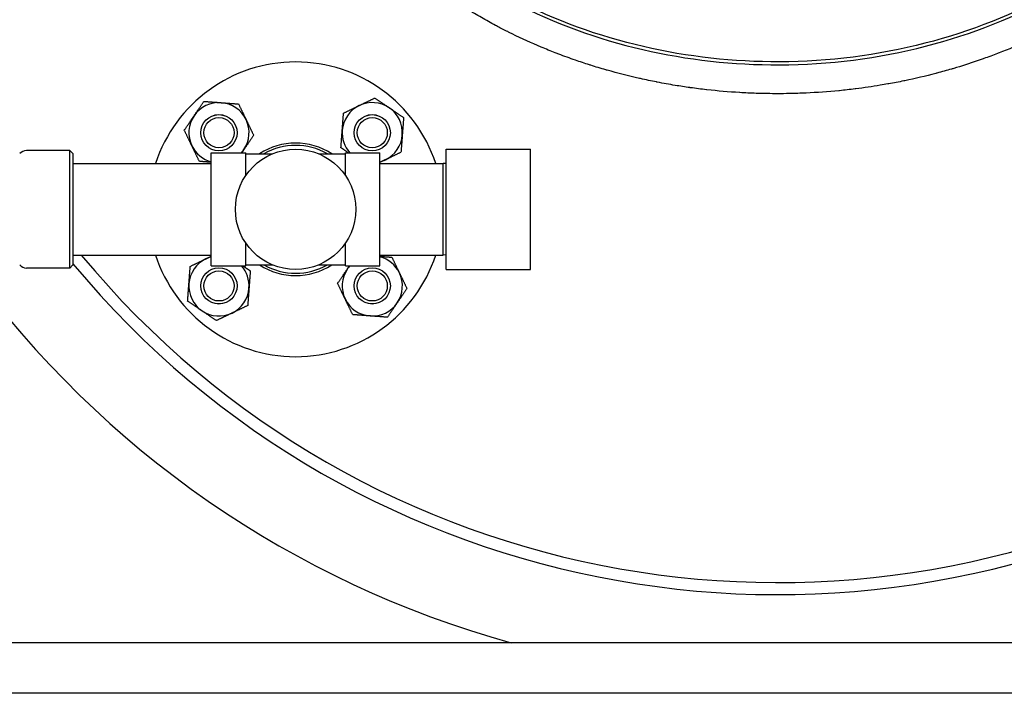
# Model space of a CAD drawing. Header units: inches. Extents: x 18 to 846, y -67 to 561.
# Tile 122 of 256: x 120 to 141, y 212 to 226. Entities that reach past the tile are written whole.
import ezdxf

# ---------------------------------------------------------------- set-up
doc = ezdxf.new("R2010")
doc.units = ezdxf.units.IN
doc.header["$LTSCALE"] = 24
doc.header["$MEASUREMENT"] = 0
doc.layers.add('Visible (ANSI)', color=7, linetype='Continuous', lineweight=30)

msp = doc.modelspace()

# ---------------------------------------------------------------- linework, layer by layer
at = {"layer": 'Visible (ANSI)'}
for p, q in [((129.31912, 220.48036), (129.31912, 222.98036)), ((129.31912, 222.98036), (131.06912, 222.98036)), ((131.06912, 220.48036), (131.06912, 222.98036)), ((121.50662, 222.94911), (120.60662, 222.94911)), ((121.50662, 220.51161), (121.50662, 222.94911)), ((121.56912, 222.88661), (121.50662, 222.94911)), ((121.56912, 222.88661), (121.56912, 220.57411)), ((124.44412, 220.55486), (124.44412, 222.90586)), ((124.44412, 222.90586), (125.16212, 222.90586)), ((125.16212, 222.43568), (125.16212, 222.90586)), ((125.16212, 222.88386), (125.71252, 222.88386)), ((126.67572, 222.88386), (127.22612, 222.88386)), ((127.22612, 222.43568), (127.22612, 222.90586)), ((127.22612, 222.90586), (127.94412, 222.90586)), ((127.94412, 220.55486), (127.94412, 222.90586)), ((121.56912, 222.68036), (124.44412, 222.68036)), ((127.94412, 222.68036), (129.25662, 222.68036)), ((129.25662, 220.78036), (129.25662, 222.68036)), ((129.31912, 222.67873), (129.25662, 222.68036)), ((125.16212, 220.55486), (125.16212, 221.02504)), ((127.22612, 220.55486), (127.22612, 221.02504)), ((121.56912, 220.78036), (124.44412, 220.78036)), ((127.94412, 220.78036), (129.25662, 220.78036)), ((129.31912, 220.782), (129.25662, 220.78036)), ((121.56912, 220.57411), (121.50662, 220.51161)), ((124.44412, 220.55486), (125.16212, 220.55486)), ((125.16212, 220.57686), (125.71252, 220.57686)), ((126.67572, 220.57686), (127.22612, 220.57686)), ((127.22612, 220.55486), (127.94412, 220.55486)), ((121.50662, 220.51161), (120.60662, 220.51161)), ((129.31912, 220.48036), (131.06912, 220.48036)), ((145.77412, 212.73036), (92.82736, 212.73036)), ((145.77412, 211.68036), (92.82736, 211.68036))]:
    msp.add_line(p, q, dxfattribs=at)
for centre, radius in [((124.60313, 223.32135), 0.37513), ((124.60313, 223.32135), 0.375), ((124.60313, 223.32135), 0.3125), ((127.78511, 223.32135), 0.37513), ((127.78511, 223.32135), 0.375), ((127.78511, 223.32135), 0.3125), ((126.19412, 221.73036), 1.25), ((124.60313, 220.13937), 0.37513), ((124.60313, 220.13937), 0.375), ((124.60313, 220.13937), 0.3125), ((127.78511, 220.13937), 0.37513), ((127.78511, 220.13937), 0.375), ((127.78511, 220.13937), 0.3125)]:
    msp.add_circle(centre, radius, dxfattribs=at)
for centre, radius, start, end in [((126.19412, 221.73036), 3.06, 18.086805, 161.913195), ((124.60313, 223.32135), 0.625, 85.713388, 145.713388), ((124.60313, 223.32135), 0.625, 25.713388, 85.713388), ((127.78511, 223.32135), 0.625, 115.713388, 175.713388), ((127.78511, 223.32135), 0.625, 55.713388, 115.713388), ((127.78511, 223.32135), 0.625, 355.713388, 55.713388), ((124.60313, 223.32135), 0.625, 145.713388, 205.713388), ((124.60313, 223.32135), 0.625, 325.713388, 25.713388), ((127.78511, 223.32135), 0.625, 175.713388, 221.665788), ((127.78511, 223.32135), 0.625, 295.713388, 355.713388), ((124.60313, 223.32135), 0.625, 205.713388, 255.261041), ((124.60313, 223.32135), 0.625, 318.334212, 325.713388), ((126.19412, 221.73036), 1.375, 57.025101, 122.974899), ((126.19412, 221.73036), 1.32834, 60.270448, 119.729552), ((120.60662, 222.76161), 0.1875, 90, 138.189685), ((127.78511, 223.32135), 0.625, 284.738959, 295.713388), ((136.19412, 232.73036), 18.75, 219.593259, 300.331352), ((126.19412, 221.73036), 3.06, 198.086805, 341.913195), ((124.60313, 220.13937), 0.625, 104.738959, 115.713388), ((127.78511, 220.13937), 0.625, 25.713388, 75.261041), ((136.19412, 232.73036), 20.75, 216.04291, 254.548306), ((120.60662, 220.69911), 0.1875, 221.810315, 270), ((136.19412, 232.73036), 19, 219.669737, 300.278959), ((136.19412, 232.73036), 19, 219.669737, 300.278959), ((124.60313, 220.13937), 0.625, 115.713388, 175.713388), ((124.60313, 220.13937), 0.625, 355.713388, 41.665788), ((126.19412, 221.73036), 1.375, 237.025101, 302.974899), ((126.19412, 221.73036), 1.32834, 240.270448, 299.729552), ((127.78511, 220.13937), 0.625, 138.334212, 145.713388), ((127.78511, 220.13937), 0.625, 145.713388, 205.713388), ((127.78511, 220.13937), 0.625, 325.713388, 25.713388), ((124.60313, 220.13937), 0.625, 175.713388, 235.713388), ((124.60313, 220.13937), 0.625, 295.713388, 355.713388), ((127.78511, 220.13937), 0.625, 205.713388, 265.713388), ((127.78511, 220.13937), 0.625, 265.713388, 325.713388), ((124.60313, 220.13937), 0.625, 235.713388, 295.713388)]:
    msp.add_arc(centre, radius, start, end, dxfattribs=at)
for points, knots in [([(144.50662, 227.37996), (144.41584, 227.28696), (144.32326, 227.19611), (144.22912, 227.10748), (144.21622, 227.09533), (144.20329, 227.08323), (144.19033, 227.07116), (144.15639, 227.03957), (144.12225, 227.00827), (144.08793, 226.97725), (144.05246, 226.9452), (144.01672, 226.91339), (143.98072, 226.88184), (143.96791, 226.87061), (143.95507, 226.85941), (143.94219, 226.84824), (143.94198, 226.84805), (143.94176, 226.84787), (143.94155, 226.84768), (143.78476, 226.71173), (143.62317, 226.58055), (143.45754, 226.4545), (143.44409, 226.44426), (143.43062, 226.43406), (143.41712, 226.42389), (143.34006, 226.36585), (143.26215, 226.30892), (143.18347, 226.25312), (143.16982, 226.24344), (143.15615, 226.23379), (143.14245, 226.22418), (142.96903, 226.10247), (142.79198, 225.98625), (142.61221, 225.87575), (142.59853, 225.86734), (142.58484, 225.85897), (142.57113, 225.85063), (142.49687, 225.80544), (142.42217, 225.76123), (142.3471, 225.71801), (142.33665, 225.712), (142.3262, 225.706), (142.31573, 225.70002), (142.30242, 225.69242), (142.2891, 225.68484), (142.27576, 225.67729), (142.11684, 225.58739), (141.95546, 225.50137), (141.79198, 225.41931), (141.76681, 225.40668), (141.74159, 225.39414), (141.71631, 225.38169), (141.70378, 225.37551), (141.69123, 225.36936), (141.67867, 225.36323), (141.59119, 225.32054), (141.50314, 225.27898), (141.41459, 225.23855), (141.40238, 225.23298), (141.39017, 225.22742), (141.37794, 225.22189), (141.18605, 225.1351), (140.99182, 225.05361), (140.79586, 224.97746), (140.78447, 224.97303), (140.77308, 224.96863), (140.76168, 224.96424), (140.66798, 224.92816), (140.5739, 224.8933), (140.4795, 224.85967), (140.46872, 224.85583), (140.45794, 224.852), (140.44715, 224.84819), (140.43134, 224.84261), (140.41552, 224.83706), (140.39969, 224.83155), (140.23898, 224.77556), (140.07695, 224.72292), (139.91383, 224.67367), (139.88738, 224.66568), (139.8609, 224.65778), (139.8344, 224.64997), (139.82505, 224.64722), (139.8157, 224.64447), (139.80635, 224.64174), (139.7067, 224.61264), (139.60667, 224.58479), (139.50631, 224.5582), (139.49768, 224.55591), (139.48904, 224.55363), (139.48039, 224.55136), (139.26842, 224.49568), (139.05507, 224.4456), (138.84072, 224.40109), (138.83364, 224.39962), (138.82657, 224.39816), (138.81949, 224.3967), (138.71451, 224.37509), (138.60928, 224.35481), (138.50386, 224.33586), (138.49763, 224.33474), (138.49139, 224.33362), (138.48515, 224.33251), (138.43299, 224.32322), (138.38078, 224.31424), (138.32853, 224.3056), (138.16068, 224.27782), (137.99224, 224.25335), (137.82334, 224.23221), (137.81881, 224.23164), (137.81428, 224.23107), (137.80976, 224.23051), (137.70012, 224.2169), (137.5903, 224.20469), (137.48033, 224.19387), (137.4767, 224.19351), (137.47306, 224.19315), (137.46942, 224.1928), (137.24373, 224.17078), (137.01743, 224.15464), (136.79088, 224.14436), (136.78917, 224.14428), (136.78745, 224.1442), (136.78574, 224.14412), (136.67224, 224.13902), (136.55869, 224.13538), (136.44511, 224.13322), (136.44439, 224.1332), (136.44367, 224.13319), (136.44295, 224.13318), (136.36248, 224.13166), (136.28201, 224.13087), (136.20154, 224.13083), (136.05333, 224.13075), (135.90511, 224.13316), (135.75701, 224.13808), (135.75573, 224.13813), (135.75445, 224.13817), (135.75318, 224.13821), (135.64024, 224.14199), (135.52738, 224.14723), (135.41459, 224.15393), (135.41229, 224.15406), (135.40999, 224.1542), (135.40768, 224.15434), (135.18206, 224.16785), (134.95666, 224.18719), (134.73191, 224.21239), (134.72772, 224.21286), (134.72353, 224.21333), (134.71935, 224.2138), (134.61016, 224.22615), (134.50112, 224.23988), (134.39229, 224.255), (134.38725, 224.2557), (134.38221, 224.2564), (134.37717, 224.2571), (134.27559, 224.27133), (134.17418, 224.28677), (134.07299, 224.30341), (133.94892, 224.32381), (133.82507, 224.34604), (133.70153, 224.37011), (133.69491, 224.3714), (133.68829, 224.37269), (133.68167, 224.37399), (133.57133, 224.39567), (133.46123, 224.41881), (133.35146, 224.44342), (133.34406, 224.44508), (133.33666, 224.44675), (133.32927, 224.44842), (133.10505, 224.49911), (132.88215, 224.55594), (132.66112, 224.61889), (132.65213, 224.62145), (132.64315, 224.62402), (132.63417, 224.6266), (132.58066, 224.64197), (132.52726, 224.65771), (132.47397, 224.6738), (132.4231, 224.68916), (132.37233, 224.70485), (132.32168, 224.72087), (132.31186, 224.72398), (132.30204, 224.7271), (132.29223, 224.73023), (132.19481, 224.76131), (132.09781, 224.79361), (132.00128, 224.82712), (131.88567, 224.86726), (131.7705, 224.90921), (131.65587, 224.953), (131.6444, 224.95738), (131.63294, 224.96178), (131.62147, 224.9662), (131.52374, 225.00388), (131.4264, 225.0429), (131.32954, 225.08325), (131.31749, 225.08827), (131.30544, 225.09331), (131.29341, 225.09837), (131.09056, 225.18368), (130.88989, 225.27484), (130.69215, 225.37175), (130.67935, 225.37802), (130.66656, 225.38432), (130.65379, 225.39064), (130.63458, 225.40015), (130.61541, 225.4097), (130.59626, 225.41931), (130.5245, 225.45534), (130.45314, 225.49212), (130.38222, 225.52966), (130.36912, 225.53659), (130.35604, 225.54355), (130.34298, 225.55053), (130.24486, 225.60297), (130.14761, 225.65686), (130.05131, 225.71216), (129.95341, 225.76839), (129.85618, 225.82627), (129.75974, 225.88579), (129.74607, 225.89422), (129.73242, 225.90269), (129.71878, 225.91119), (129.62788, 225.96787), (129.5377, 226.02601), (129.44836, 226.08559), (129.43466, 226.09472), (129.42098, 226.1039), (129.40732, 226.1131), (129.21787, 226.24075), (129.03229, 226.37492), (128.85158, 226.51534), (128.83819, 226.52575), (128.82483, 226.53619), (128.81149, 226.54666), (128.72911, 226.61136), (128.64775, 226.67737), (128.56753, 226.74465), (128.55434, 226.75571), (128.54117, 226.76681), (128.52804, 226.77794), (128.50057, 226.80122), (128.47324, 226.82466), (128.44605, 226.84824), (128.39979, 226.88836), (128.35395, 226.92889), (128.30855, 226.96982), (128.21434, 227.05475), (128.12153, 227.14186), (128.03037, 227.23105), (128.01768, 227.24347), (128.00502, 227.25593), (127.99239, 227.26842), (127.91954, 227.34053), (127.84776, 227.41398), (127.77719, 227.48872), (127.76513, 227.5015), (127.7531, 227.51431), (127.74111, 227.52716), (127.71113, 227.55928), (127.68137, 227.59164), (127.65185, 227.62423), (127.53229, 227.7562), (127.41652, 227.89194), (127.30511, 228.03111), (127.29469, 228.04414), (127.2843, 228.0572), (127.27395, 228.07028), (127.21039, 228.15063), (127.14829, 228.23211), (127.08774, 228.31464), (127.07811, 228.32776), (127.06853, 228.34091), (127.05898, 228.35408), (127, 228.43544), (126.94254, 228.51782), (126.88665, 228.60112), (126.81769, 228.70392), (126.75076, 228.8087), (126.68609, 228.91537), (126.67796, 228.92877), (126.66987, 228.9422), (126.66181, 228.95567), (126.60702, 229.04724), (126.5539, 229.14018), (126.50271, 229.23414), (126.49563, 229.24715), (126.48858, 229.26017), (126.48157, 229.27321), (126.40162, 229.42197), (126.32641, 229.57341), (126.25632, 229.72713), (126.25097, 229.73888), (126.24564, 229.75063), (126.24035, 229.7624), (126.22056, 229.80638), (126.2012, 229.85054), (126.18226, 229.89487), (126.17746, 229.90612), (126.17268, 229.91737), (126.16793, 229.92864), (126.1253, 230.02979), (126.08488, 230.13184), (126.04676, 230.23466), (126.04296, 230.2449), (126.03919, 230.25515), (126.03543, 230.26541), (126.0183, 230.31226), (126.00164, 230.35926), (125.98546, 230.40641), (125.9821, 230.41621), (125.97876, 230.42601), (125.97544, 230.43581), (125.96143, 230.47721), (125.9478, 230.51871), (125.93453, 230.56032), (125.91971, 230.60685), (125.90532, 230.6536), (125.89137, 230.70057), (125.88615, 230.71817), (125.88099, 230.73579), (125.87589, 230.75345), (125.87332, 230.76236), (125.87077, 230.77128), (125.86823, 230.78021), (125.85415, 230.82968), (125.84057, 230.87939), (125.82751, 230.92932), (125.82535, 230.93756), (125.82321, 230.9458), (125.82108, 230.95404), (125.79286, 231.06346), (125.76707, 231.17406), (125.74391, 231.28528), (125.74258, 231.29169), (125.74125, 231.29811), (125.73993, 231.30453), (125.72901, 231.35772), (125.71869, 231.41103), (125.70898, 231.46445), (125.70798, 231.46997), (125.70698, 231.47549), (125.70599, 231.48101), (125.67491, 231.65435), (125.65025, 231.82878), (125.63213, 232.00373), (125.63177, 232.00723), (125.63141, 232.01073), (125.63105, 232.01424), (125.60679, 232.25206), (125.59463, 232.49083), (125.59458, 232.72911), (125.59458, 232.72953), (125.59458, 232.72995), (125.59458, 232.73036)], [0.311474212, 0.311474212, 0.311474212, 0.311474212, 0.317905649, 0.317905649, 0.317905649, 0.318787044, 0.318787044, 0.318787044, 0.321095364, 0.321095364, 0.321095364, 0.323480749, 0.323480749, 0.323480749, 0.324329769, 0.324329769, 0.324329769, 0.324343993, 0.324343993, 0.324343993, 0.334680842, 0.334680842, 0.334680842, 0.335520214, 0.335520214, 0.335520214, 0.340310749, 0.340310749, 0.340310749, 0.341142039, 0.341142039, 0.341142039, 0.351665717, 0.351665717, 0.351665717, 0.352466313, 0.352466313, 0.352466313, 0.356803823, 0.356803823, 0.356803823, 0.357407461, 0.357407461, 0.357407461, 0.358174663, 0.358174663, 0.358174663, 0.367313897, 0.367313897, 0.367313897, 0.368721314, 0.368721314, 0.368721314, 0.369419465, 0.369419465, 0.369419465, 0.374282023, 0.374282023, 0.374282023, 0.374952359, 0.374952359, 0.374952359, 0.385472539, 0.385472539, 0.385472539, 0.386084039, 0.386084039, 0.386084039, 0.391108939, 0.391108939, 0.391108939, 0.391682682, 0.391682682, 0.391682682, 0.392523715, 0.392523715, 0.392523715, 0.40106218, 0.40106218, 0.40106218, 0.402446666, 0.402446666, 0.402446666, 0.402934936, 0.402934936, 0.402934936, 0.408136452, 0.408136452, 0.408136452, 0.408584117, 0.408584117, 0.408584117, 0.419565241, 0.419565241, 0.419565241, 0.419927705, 0.419927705, 0.419927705, 0.425304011, 0.425304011, 0.425304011, 0.425622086, 0.425622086, 0.425622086, 0.428281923, 0.428281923, 0.428281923, 0.436826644, 0.436826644, 0.436826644, 0.437055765, 0.437055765, 0.437055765, 0.442601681, 0.442601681, 0.442601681, 0.442785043, 0.442785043, 0.442785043, 0.45416634, 0.45416634, 0.45416634, 0.454252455, 0.454252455, 0.454252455, 0.459954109, 0.459954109, 0.459954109, 0.459990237, 0.459990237, 0.459990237, 0.464029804, 0.464029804, 0.464029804, 0.471470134, 0.471470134, 0.471470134, 0.471534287, 0.471534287, 0.471534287, 0.477207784, 0.477207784, 0.477207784, 0.477323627, 0.477323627, 0.477323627, 0.488672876, 0.488672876, 0.488672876, 0.488884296, 0.488884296, 0.488884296, 0.494398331, 0.494398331, 0.494398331, 0.494653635, 0.494653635, 0.494653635, 0.499800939, 0.499800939, 0.499800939, 0.5061116, 0.5061116, 0.5061116, 0.506449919, 0.506449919, 0.506449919, 0.512087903, 0.512087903, 0.512087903, 0.512467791, 0.512467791, 0.512467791, 0.523988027, 0.523988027, 0.523988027, 0.5244563, 0.5244563, 0.5244563, 0.527247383, 0.527247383, 0.527247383, 0.529912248, 0.529912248, 0.529912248, 0.530428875, 0.530428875, 0.530428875, 0.535559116, 0.535559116, 0.535559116, 0.541703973, 0.541703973, 0.541703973, 0.542318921, 0.542318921, 0.542318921, 0.547563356, 0.547563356, 0.547563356, 0.54821591, 0.54821591, 0.54821591, 0.559212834, 0.559212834, 0.559212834, 0.559924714, 0.559924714, 0.559924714, 0.560994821, 0.560994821, 0.560994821, 0.565005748, 0.565005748, 0.565005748, 0.565746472, 0.565746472, 0.565746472, 0.571308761, 0.571308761, 0.571308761, 0.57696392, 0.57696392, 0.57696392, 0.577765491, 0.577765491, 0.577765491, 0.583109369, 0.583109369, 0.583109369, 0.583928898, 0.583928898, 0.583928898, 0.59529435, 0.59529435, 0.59529435, 0.596136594, 0.596136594, 0.596136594, 0.601339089, 0.601339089, 0.601339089, 0.602194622, 0.602194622, 0.602194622, 0.603984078, 0.603984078, 0.603984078, 0.607028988, 0.607028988, 0.607028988, 0.613347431, 0.613347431, 0.613347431, 0.614226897, 0.614226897, 0.614226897, 0.619301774, 0.619301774, 0.619301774, 0.620169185, 0.620169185, 0.620169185, 0.622337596, 0.622337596, 0.622337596, 0.631118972, 0.631118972, 0.631118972, 0.631940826, 0.631940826, 0.631940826, 0.636987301, 0.636987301, 0.636987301, 0.637789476, 0.637789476, 0.637789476, 0.642744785, 0.642744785, 0.642744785, 0.648859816, 0.648859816, 0.648859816, 0.649628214, 0.649628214, 0.649628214, 0.654854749, 0.654854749, 0.654854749, 0.655577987, 0.655577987, 0.655577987, 0.663826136, 0.663826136, 0.663826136, 0.664456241, 0.664456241, 0.664456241, 0.666810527, 0.666810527, 0.666810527, 0.667407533, 0.667407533, 0.667407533, 0.672768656, 0.672768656, 0.672768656, 0.673302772, 0.673302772, 0.673302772, 0.675741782, 0.675741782, 0.675741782, 0.676248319, 0.676248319, 0.676248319, 0.678386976, 0.678386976, 0.678386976, 0.68077813, 0.68077813, 0.68077813, 0.681673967, 0.681673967, 0.681673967, 0.682125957, 0.682125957, 0.682125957, 0.684631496, 0.684631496, 0.684631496, 0.685044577, 0.685044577, 0.685044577, 0.690526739, 0.690526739, 0.690526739, 0.690843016, 0.690843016, 0.690843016, 0.693463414, 0.693463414, 0.693463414, 0.693734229, 0.693734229, 0.693734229, 0.702234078, 0.702234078, 0.702234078, 0.702404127, 0.702404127, 0.702404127, 0.713956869, 0.713956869, 0.713956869, 0.713977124, 0.713977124, 0.713977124, 0.713977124]), ([(126.19412, 232.73036), (126.19412, 232.08657), (126.29137, 231.44297), (126.66972, 230.20352), (126.94944, 229.60757), (127.697, 228.44821), (128.17801, 227.89126), (129.32372, 226.86565), (129.99807, 226.40469), (131.55836, 225.59365), (132.46028, 225.26487), (134.3224, 224.83367), (135.28103, 224.72702), (137.26584, 224.73412), (138.29178, 224.86431), (140.23168, 225.36368), (141.14733, 225.72809), (142.82892, 226.6787), (143.59045, 227.27043), (144.3202, 228.0561), (144.41502, 228.16368), (144.50659, 228.27327)], [-6.28318531, -6.28318531, -6.28318531, -6.28318531, -6.05008592, -6.05008592, -5.81833137, -5.81833137, -5.56784523, -5.56784523, -5.30152743, -5.30152743, -5.00175331, -5.00175331, -4.70778552, -4.70778552, -4.3927688, -4.3927688, -4.08388685, -4.08388685, -3.76720646, -3.76720646, -3.71811354, -3.71811354, -3.71811354, -3.71811354]), ([(144.50658, 228.37128), (144.40099, 228.24248), (144.29089, 228.11637), (143.54938, 227.31805), (142.79299, 226.73018), (141.12162, 225.78535), (140.21106, 225.42291), (138.28134, 224.92617), (137.26052, 224.7966), (135.28556, 224.78953), (134.3317, 224.89567), (132.47927, 225.32463), (131.58228, 225.65166), (130.03126, 226.45787), (129.36125, 226.91593), (128.2236, 227.93434), (127.74632, 228.48706), (127.00494, 229.63683), (126.72774, 230.22751), (126.35291, 231.45545), (126.25662, 232.09282), (126.25662, 232.73036)], [3.70942406, 3.70942406, 3.70942406, 3.70942406, 3.76720646, 3.76720646, 4.08388685, 4.08388685, 4.3927688, 4.3927688, 4.70778552, 4.70778552, 5.00175331, 5.00175331, 5.30152743, 5.30152743, 5.56784523, 5.56784523, 5.81833137, 5.81833137, 6.05008592, 6.05008592, 6.28318531, 6.28318531, 6.28318531, 6.28318531])]:
    msp.add_open_spline(points, degree=3, knots=knots, dxfattribs=at)
for points, weights in [([(127.51394, 223.88446), (127.66483, 223.95712), (127.83906, 224.04102)], [1, 1.0379548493, 1]), ([(127.83906, 224.04102), (127.99883, 223.93209), (128.1372, 223.83775)], [1, 1.0379548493, 1]), ([(124.08674, 223.67344), (124.18108, 223.81181), (124.29001, 223.97158)], [1, 1.0379548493, 1]), ([(124.29001, 223.97158), (124.48285, 223.95712), (124.64985, 223.94461)], [1, 1.0379548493, 1]), ([(124.64985, 223.94461), (124.81685, 223.93209), (125.00968, 223.91764)], [1, 1.0379548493, 1]), ([(125.00968, 223.91764), (125.09358, 223.74341), (125.16624, 223.59252)], [1, 1.0379548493, 1]), ([(127.18883, 223.72791), (127.36306, 223.81181), (127.51394, 223.88446)], [1, 1.0379548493, 1]), ([(128.1372, 223.83775), (128.27556, 223.74341), (128.43534, 223.63447)], [1, 1.0379548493, 1]), ([(123.88346, 223.3753), (123.9924, 223.53507), (124.08674, 223.67344)], [1, 1.0379548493, 1]), ([(125.16624, 223.59252), (125.2389, 223.44164), (125.3228, 223.26741)], [1, 1.0379548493, 1]), ([(127.16186, 223.36807), (127.17438, 223.53507), (127.18883, 223.72791)], [1, 1.0379548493, 1]), ([(128.43534, 223.63447), (128.42088, 223.44164), (128.40836, 223.27464)], [1, 1.0379548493, 1]), ([(124.04002, 223.05019), (123.96736, 223.20107), (123.88346, 223.3753)], [1, 1.0379548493, 1]), ([(125.3228, 223.26741), (125.21387, 223.10764), (125.11953, 222.96927)], [1, 1.0379548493, 1]), ([(127.13489, 223.00824), (127.14934, 223.20107), (127.16186, 223.36807)], [1, 1.0379548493, 1]), ([(128.40836, 223.27464), (128.39585, 223.10764), (128.38139, 222.9148)], [1, 1.0379548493, 1]), ([(124.19658, 222.72507), (124.11268, 222.8993), (124.04002, 223.05019)], [1, 1.0379548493, 1]), ([(125.11953, 222.96927), (125.09799, 222.93769), (125.07629, 222.90586)], [1, 1.00841736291, 1.01310123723]), ([(127.28504, 222.90586), (127.21388, 222.95438), (127.13489, 223.00824)], [1.01896049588, 1.01841062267, 1]), ([(128.38139, 222.9148), (128.20717, 222.8309), (128.05628, 222.75825)], [1, 1.0379548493, 1]), ([(124.44412, 222.70652), (124.32825, 222.71521), (124.19658, 222.72507)], [1.01666052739, 1.02560831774, 1]), ([(128.05628, 222.75825), (128.00075, 222.7315), (127.94412, 222.70423)], [1, 1.01364227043, 1.01747754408]), ([(124.33196, 220.70248), (124.3875, 220.72923), (124.44412, 220.75649)], [1, 1.01364227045, 1.01747754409]), ([(127.94412, 220.75421), (128.05999, 220.74552), (128.19166, 220.73565)], [1.0166605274, 1.02560831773, 1]), ([(128.19166, 220.73565), (128.27556, 220.56143), (128.34822, 220.41054)], [1, 1.0379548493, 1]), ([(123.97988, 220.18609), (123.9924, 220.35309), (124.00685, 220.54593)], [1, 1.0379548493, 1]), ([(124.00685, 220.54593), (124.18108, 220.62982), (124.33196, 220.70248)], [1, 1.0379548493, 1]), ([(125.10321, 220.55486), (125.17437, 220.50635), (125.25336, 220.45249)], [1.01896049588, 1.01841062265, 1]), ([(127.26872, 220.49146), (127.29025, 220.52304), (127.31195, 220.55486)], [1, 1.00841736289, 1.01310123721]), ([(125.25336, 220.45249), (125.2389, 220.25966), (125.22638, 220.09266)], [1, 1.0379548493, 1]), ([(127.06544, 220.19332), (127.17438, 220.35309), (127.26872, 220.49146)], [1, 1.0379548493, 1]), ([(128.34822, 220.41054), (128.42088, 220.25966), (128.50478, 220.08543)], [1, 1.0379548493, 1]), ([(123.95291, 219.82626), (123.96736, 220.01909), (123.97988, 220.18609)], [1, 1.0379548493, 1]), ([(127.222, 219.86821), (127.14934, 220.01909), (127.06544, 220.19332)], [1, 1.0379548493, 1]), ([(125.22638, 220.09266), (125.21387, 219.92566), (125.19941, 219.73282)], [1, 1.0379548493, 1]), ([(128.50478, 220.08543), (128.39585, 219.92566), (128.30151, 219.78729)], [1, 1.0379548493, 1]), ([(124.25105, 219.62298), (124.11268, 219.71732), (123.95291, 219.82626)], [1, 1.0379548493, 1]), ([(125.19941, 219.73282), (125.02519, 219.64892), (124.8743, 219.57626)], [1, 1.0379548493, 1]), ([(127.37856, 219.54309), (127.29466, 219.71732), (127.222, 219.86821)], [1, 1.0379548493, 1]), ([(128.30151, 219.78729), (128.20717, 219.64892), (128.09823, 219.48915)], [1, 1.0379548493, 1]), ([(124.54919, 219.41971), (124.38942, 219.52864), (124.25105, 219.62298)], [1, 1.0379548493, 1]), ([(124.8743, 219.57626), (124.72342, 219.50361), (124.54919, 219.41971)], [1, 1.0379548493, 1]), ([(127.7384, 219.51612), (127.5714, 219.52864), (127.37856, 219.54309)], [1, 1.0379548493, 1]), ([(128.09823, 219.48915), (127.9054, 219.50361), (127.7384, 219.51612)], [1, 1.0379548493, 1])]:
    msp.add_rational_spline(points, weights, degree=2, dxfattribs=at)

doc.saveas('drawing.dxf')
